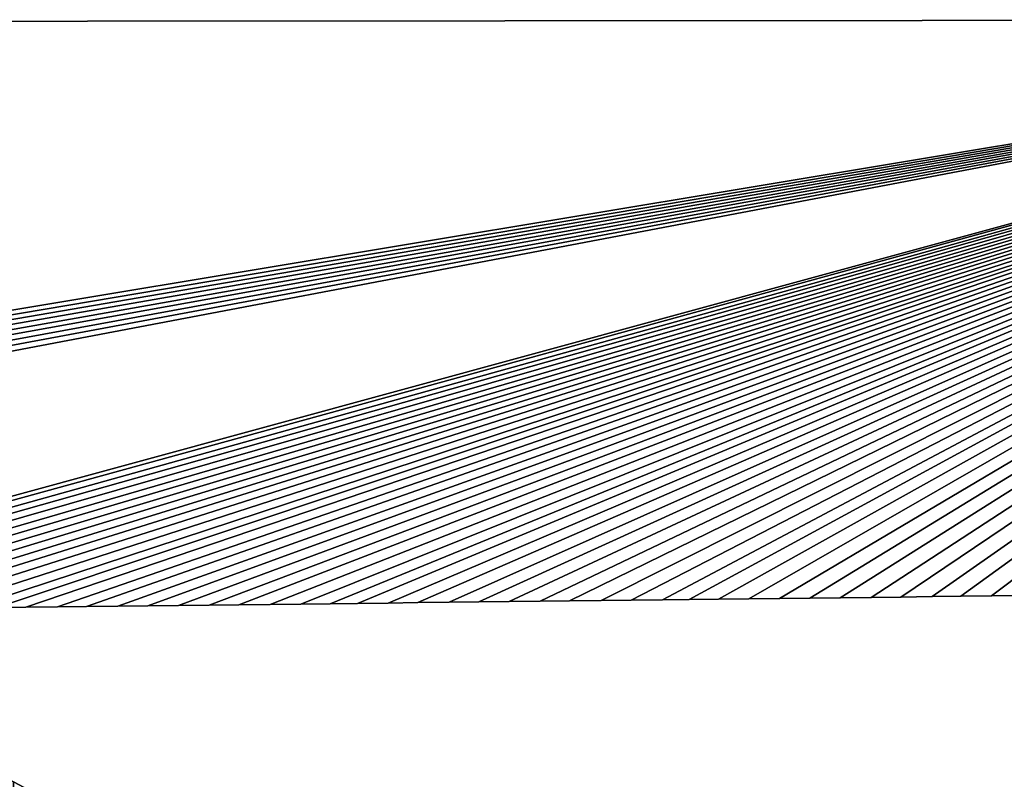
# Model space of a CAD drawing. Extents: x 9 to 1212, y 18 to 833.
# Tile 151 of 172: x 318 to 344, y 745 to 765. Entities that reach past the tile are written whole.
import ezdxf

# ---------------------------------------------------------------- set-up
doc = ezdxf.new("R2010")
doc.units = 0
doc.header["$MEASUREMENT"] = 0
doc.layers.get('0').update_dxf_attribs({"linetype": 'CONTINUOUS'})

# ---------------------------------------------------------------- blocks, each defined once
blk = doc.blocks.new('GRUPO_1')
for p, q in [((255.80686, 324.78407), (355.2355, 324.86785)), ((255.80686, 324.78407, 15), (355.2355, 324.86785, 15)), ((328.55209, 309.55058), (327.74503, 309.54116)), ((328.55209, 309.55058, 15), (327.74503, 309.54116, 15)), ((329.36654, 309.56008), (328.55209, 309.55058)), ((329.36654, 309.56008, 15), (328.55209, 309.55058, 15)), ((328.55209, 309.55058), (328.55209, 309.55058, 15)), ((330.16894, 309.56945), (329.36654, 309.56008)), ((330.16894, 309.56945, 15), (329.36654, 309.56008, 15)), ((329.36654, 309.56008), (329.36654, 309.56008, 15)), ((330.9705, 309.5788), (330.16894, 309.56945)), ((330.9705, 309.5788, 15), (330.16894, 309.56945, 15)), ((330.16894, 309.56945), (330.16894, 309.56945, 15)), ((331.78556, 309.58832), (330.9705, 309.5788)), ((331.78556, 309.58832, 15), (330.9705, 309.5788, 15)), ((330.9705, 309.5788), (330.9705, 309.5788, 15)), ((332.5776, 309.59756), (331.78556, 309.58832)), ((332.5776, 309.59756, 15), (331.78556, 309.58832, 15)), ((331.78556, 309.58832), (331.78556, 309.58832, 15)), ((333.40565, 309.60723), (332.5776, 309.59756)), ((333.40565, 309.60723, 15), (332.5776, 309.59756, 15)), ((332.5776, 309.59756), (332.5776, 309.59756, 15)), ((334.15842, 309.61601), (333.40565, 309.60723)), ((334.15842, 309.61601, 15), (333.40565, 309.60723, 15)), ((333.40565, 309.60723), (333.40565, 309.60723, 15)), ((334.97128, 309.6255), (334.15842, 309.61601)), ((334.97128, 309.6255, 15), (334.15842, 309.61601, 15)), ((334.15842, 309.61601), (334.15842, 309.61601, 15)), ((335.65196, 309.63343), (334.97128, 309.6255)), ((335.65196, 309.63343, 15), (334.97128, 309.6255, 15)), ((334.97128, 309.6255), (334.97128, 309.6255, 15)), ((309.41442, 309.32687), (308.64676, 309.31789)), ((309.41442, 309.32687, 15), (308.64676, 309.31789, 15)), ((310.26017, 309.33677), (309.41442, 309.32687)), ((310.26017, 309.33677, 15), (309.41442, 309.32687, 15)), ((309.41442, 309.32687), (309.41442, 309.32687, 15)), ((311.02785, 309.34575), (310.26017, 309.33677)), ((311.02785, 309.34575, 15), (310.26017, 309.33677, 15)), ((310.26017, 309.33677), (310.26017, 309.33677, 15)), ((311.85355, 309.3554), (311.02785, 309.34575)), ((311.85355, 309.3554, 15), (311.02785, 309.34575, 15)), ((311.02785, 309.34575), (311.02785, 309.34575, 15)), ((312.6467, 309.36468), (311.85355, 309.3554)), ((312.6467, 309.36468, 15), (311.85355, 309.3554, 15)), ((311.85355, 309.3554), (311.85355, 309.3554, 15)), ((313.45428, 309.37413), (312.6467, 309.36468)), ((313.45428, 309.37413, 15), (312.6467, 309.36468, 15)), ((312.6467, 309.36468), (312.6467, 309.36468, 15)), ((314.26527, 309.38361), (313.45428, 309.37413)), ((314.26527, 309.38361, 15), (313.45428, 309.37413, 15)), ((313.45428, 309.37413), (313.45428, 309.37413, 15)), ((315.05344, 309.39283), (314.26527, 309.38361)), ((315.05344, 309.39283, 15), (314.26527, 309.38361, 15)), ((314.26527, 309.38361), (314.26527, 309.38361, 15)), ((315.88153, 309.40252), (315.05344, 309.39283)), ((315.88153, 309.40252, 15), (315.05344, 309.39283, 15)), ((315.05344, 309.39283), (315.05344, 309.39283, 15)), ((316.69962, 309.41209), (315.88153, 309.40252)), ((316.69962, 309.41209, 15), (315.88153, 309.40252, 15)), ((315.88153, 309.40252), (315.88153, 309.40252, 15)), ((317.47424, 309.42115), (316.69962, 309.41209)), ((317.47424, 309.42115, 15), (316.69962, 309.41209, 15)), ((316.69962, 309.41209), (316.69962, 309.41209, 15)), ((318.19074, 309.42952), (317.47424, 309.42115)), ((318.19074, 309.42952, 15), (317.47424, 309.42115, 15)), ((317.47424, 309.42115), (317.47424, 309.42115, 15)), ((319.00589, 309.43905), (318.19074, 309.42952)), ((319.00589, 309.43905, 15), (318.19074, 309.42952, 15)), ((318.19074, 309.42952), (318.19074, 309.42952, 15)), ((319.78826, 309.44819), (319.00589, 309.43905)), ((319.78826, 309.44819, 15), (319.00589, 309.43905, 15)), ((319.00589, 309.43905), (319.00589, 309.43905, 15)), ((320.6181, 309.45789), (319.78826, 309.44819)), ((320.6181, 309.45789, 15), (319.78826, 309.44819, 15)), ((319.78826, 309.44819), (319.78826, 309.44819, 15)), ((321.4075, 309.46711), (320.6181, 309.45789)), ((321.4075, 309.46711, 15), (320.6181, 309.45789, 15)), ((320.6181, 309.45789), (320.6181, 309.45789, 15)), ((322.21087, 309.4765), (321.4075, 309.46711)), ((322.21087, 309.4765, 15), (321.4075, 309.46711, 15)), ((321.4075, 309.46711), (321.4075, 309.46711, 15)), ((323.02639, 309.48603), (322.21087, 309.4765)), ((323.02639, 309.48603, 15), (322.21087, 309.4765, 15)), ((322.21087, 309.4765), (322.21087, 309.4765, 15)), ((323.80862, 309.49517), (323.02639, 309.48603)), ((323.80862, 309.49517, 15), (323.02639, 309.48603, 15)), ((323.02639, 309.48603), (323.02639, 309.48603, 15)), ((324.64633, 309.50496), (323.80862, 309.49517)), ((324.64633, 309.50496, 15), (323.80862, 309.49517, 15)), ((323.80862, 309.49517), (323.80862, 309.49517, 15)), ((325.43933, 309.51423), (324.64633, 309.50496)), ((325.43933, 309.51423, 15), (324.64633, 309.50496, 15)), ((324.64633, 309.50496), (324.64633, 309.50496, 15)), ((326.26276, 309.52385), (325.43933, 309.51423)), ((326.26276, 309.52385, 15), (325.43933, 309.51423, 15)), ((325.43933, 309.51423), (325.43933, 309.51423, 15)), ((326.97536, 309.53217), (326.26276, 309.52385)), ((326.97536, 309.53217, 15), (326.26276, 309.52385, 15)), ((326.26276, 309.52385), (326.26276, 309.52385, 15)), ((327.74503, 309.54116), (326.97536, 309.53217)), ((327.74503, 309.54116, 15), (326.97536, 309.53217, 15)), ((326.97536, 309.53217), (326.97536, 309.53217, 15)), ((327.74503, 309.54116), (327.74503, 309.54116, 15))]:
    blk.add_line(p, q)
mesh = blk.add_polyface()
corners = [(297.76337, 309.19065), (298.40314, 285.18428), (297.19939, 286.29373), (298.5333, 308.9643), (299.31836, 283.95925), (299.34111, 308.71611), (300.03646, 282.39767), (300.14279, 308.45866), (300.41265, 280.70197), (300.93806, 308.19202), (300.48826, 278.87563), (300.73291, 240.03117), (301.53518, 241.56968), (301.72661, 307.91622), (302.4021, 243.07344), (302.50816, 307.63132), (303.33557, 244.55115), (303.27985, 307.33836), (304.03203, 307.04128), (304.30827, 245.9748), (304.77661, 306.73558), (305.34091, 247.39202), (305.51334, 306.4213), (306.38718, 248.75732), (306.24193, 306.0985), (257.22723, 308.56869), (255.80686, 324.78407), (355.2355, 324.86785), (258.87274, 308.58805), (260.49905, 308.60718), (262.09467, 308.62594), (263.77162, 308.64567), (265.34398, 308.66416), (266.99547, 308.68358), (268.52457, 308.70152), (270.13736, 308.72015), (271.35745, 289.90374), (272.93453, 290.29904), (274.49879, 290.57794), (276.15582, 290.7667), (277.90909, 290.86217), (279.76208, 290.8612), (281.71825, 290.76064), (283.70719, 290.56621), (285.72801, 290.28524), (287.64274, 289.95152), (289.39929, 289.57709), (291.00314, 289.16239), (292.45977, 288.7079), (293.79883, 288.20409), (295.67289, 287.30103), (269.59908, 289.30489)]
mesh.append_faces([[corners[k] for k in face] for face in [(1, 3, 4), (4, 5, 6), (6, 7, 8), (8, 9, 10), (25, 27, 28), (28, 27, 29), (29, 27, 30), (30, 27, 31), (31, 27, 32), (32, 27, 33), (33, 27, 34), (34, 27, 35), (36, 0, 37), (37, 0, 38), (38, 0, 39), (39, 0, 40), (40, 0, 41), (41, 0, 42), (42, 0, 43), (43, 0, 44), (44, 0, 45), (45, 0, 46), (46, 0, 47), (47, 0, 48), (48, 0, 49), (49, 0, 50), (50, 0, 2), (51, 35, 36)]], dxfattribs={"vtx0": -1, "vtx1": -1})
mesh.append_faces([[corners[k] for k in face] for face in [(10, 9, 11), (35, 0, 36)]], dxfattribs={"vtx0": -1, "vtx1": -1, "vtx2": -1})
mesh.append_faces([[corners[k] for k in face] for face in [(0, 1, 2), (1, 0, 3), (4, 3, 5), (6, 5, 7), (8, 7, 9), (12, 9, 13), (14, 13, 15), (16, 15, 17), (16, 17, 18), (19, 18, 20), (21, 20, 22), (23, 22, 24), (25, 26, 27)]], dxfattribs={"vtx0": -1, "vtx2": -1})
mesh = blk.add_polyface()
corners = [(270.13736, 308.72015, 15), (269.59908, 289.30489, 15), (271.35745, 289.90374, 15), (255.80686, 324.78407, 15), (257.22723, 308.56869, 15), (355.2355, 324.86785, 15), (258.87274, 308.58805, 15), (260.49905, 308.60718, 15), (262.09467, 308.62594, 15), (263.77162, 308.64567, 15), (265.34398, 308.66416, 15), (266.99547, 308.68358, 15), (268.52457, 308.70152, 15), (297.76337, 309.19065, 15), (272.93453, 290.29904, 15), (274.49879, 290.57794, 15), (276.15582, 290.7667, 15), (277.90909, 290.86217, 15), (279.76208, 290.8612, 15), (281.71825, 290.76064, 15), (283.70719, 290.56621, 15), (285.72801, 290.28524, 15), (287.64274, 289.95152, 15), (289.39929, 289.57709, 15), (291.00314, 289.16239, 15), (292.45977, 288.7079, 15), (293.79883, 288.20409, 15), (295.67289, 287.30103, 15), (297.19939, 286.29373, 15), (298.40314, 285.18428, 15), (298.5333, 308.9643, 15), (299.31836, 283.95925, 15), (299.34111, 308.71611, 15), (300.03646, 282.39767, 15), (300.14279, 308.45866, 15), (300.41265, 280.70197, 15), (300.93806, 308.19202, 15), (300.48826, 278.87563, 15), (300.73291, 240.03117, 15), (301.53518, 241.56968, 15), (301.72661, 307.91622, 15), (302.4021, 243.07344, 15), (302.50816, 307.63132, 15), (303.33557, 244.55115, 15), (303.27985, 307.33836, 15), (304.03203, 307.04128, 15), (304.30827, 245.9748, 15), (304.77661, 306.73558, 15), (305.34091, 247.39202, 15), (305.51334, 306.4213, 15), (306.38718, 248.75732, 15), (306.24193, 306.0985, 15)]
mesh.append_faces([[corners[k] for k in face] for face in [(3, 4, 5), (29, 13, 28), (13, 29, 30), (30, 31, 32), (32, 33, 34), (34, 35, 36), (36, 39, 40), (40, 41, 42), (42, 43, 44), (44, 43, 45), (45, 46, 47), (47, 48, 49), (49, 50, 51)]], dxfattribs={"vtx0": -1, "vtx1": -1})
mesh.append_faces([[corners[k] for k in face] for face in [(13, 0, 2), (36, 37, 38)]], dxfattribs={"vtx0": -1, "vtx1": -1, "vtx2": -1})
mesh.append_faces([[corners[k] for k in face] for face in [(0, 1, 2), (5, 4, 6), (5, 6, 7), (5, 7, 8), (5, 8, 9), (5, 9, 10), (5, 10, 11), (5, 11, 12), (5, 12, 0), (13, 2, 14), (13, 14, 15), (13, 15, 16), (13, 16, 17), (13, 17, 18), (13, 18, 19), (13, 19, 20), (13, 20, 21), (13, 21, 22), (13, 22, 23), (13, 23, 24), (13, 24, 25), (13, 25, 26), (13, 26, 27), (13, 27, 28), (30, 29, 31), (32, 31, 33), (34, 33, 35), (36, 35, 37)]], dxfattribs={"vtx0": -1, "vtx2": -1})
mesh = blk.add_polyface()
corners = [(255.80686, 324.78407, 15), (355.2355, 324.86785), (255.80686, 324.78407), (355.2355, 324.86785, 15)]
mesh.append_faces([[corners[k] for k in face] for face in [(0, 1, 2), (1, 0, 3)]], dxfattribs={"vtx0": -1})
mesh = blk.add_polyface()
corners = [(306.38718, 248.75732), (306.24193, 306.0985), (306.9621, 305.76721), (307.4893, 250.14153), (307.67357, 305.42749), (308.56716, 251.45812), (308.37608, 305.07938), (309.09599, 304.70895), (309.72281, 252.84221), (309.8083, 304.32811), (311.03176, 254.19412), (310.50993, 303.9383), (311.20057, 303.53957), (312.20698, 255.32059), (311.87989, 303.13198), (312.54759, 302.71557), (313.44035, 256.55176), (313.20335, 302.29041), (313.87643, 301.83619), (314.6449, 257.80939), (314.53765, 301.3711), (315.18466, 300.89654), (315.82202, 259.09933), (315.81708, 300.41258), (316.43454, 299.91926), (316.96631, 260.42085), (317.03669, 299.41665), (318.07217, 261.77304), (317.63195, 298.89697), (318.23086, 298.34892), (319.13592, 263.15755), (318.81162, 297.79081), (319.3738, 297.22271), (320.15318, 264.57584), (319.91699, 296.64469), (320.44076, 296.05682), (320.29623, 263.99363), (270.13736, 308.72015), (355.2355, 324.86785), (297.76337, 309.19065), (298.31149, 309.19702), (299.11741, 309.20639), (299.83988, 309.2148), (300.64585, 309.22423), (301.48615, 309.23407), (302.27063, 309.24325), (303.08929, 309.25284), (303.88656, 309.26217), (304.69785, 309.27167), (305.50258, 309.28109), (306.30685, 309.2905), (307.11246, 309.29993), (307.94508, 309.30968), (308.64676, 309.31789), (309.41442, 309.32687)]
mesh.append_faces([[corners[k] for k in face] for face in [(22, 24, 25), (25, 26, 27), (27, 29, 30), (30, 32, 33), (33, 35, 36), (39, 38, 40), (40, 38, 41), (41, 38, 42), (42, 38, 43), (43, 38, 44), (44, 38, 45), (45, 38, 46), (46, 38, 47), (47, 38, 48), (48, 38, 49), (49, 38, 50), (50, 38, 51), (51, 38, 52), (52, 38, 53), (53, 38, 54)]], dxfattribs={"vtx0": -1, "vtx1": -1})
mesh.append_faces([[corners[k] for k in face] for face in [(37, 38, 39)]], dxfattribs={"vtx0": -1, "vtx1": -1, "vtx2": -1})
mesh.append_faces([[corners[k] for k in face] for face in [(0, 1, 2), (3, 2, 4), (5, 4, 6), (5, 6, 7), (8, 7, 9), (10, 9, 11), (10, 11, 12), (13, 12, 14), (13, 14, 15), (16, 15, 17), (16, 17, 18), (19, 18, 20), (19, 20, 21), (22, 21, 23), (22, 23, 24), (25, 24, 26), (27, 26, 28), (27, 28, 29), (30, 29, 31), (30, 31, 32), (33, 32, 34), (33, 34, 35)]], dxfattribs={"vtx0": -1, "vtx2": -1})
mesh = blk.add_polyface()
corners = [(355.2355, 324.86785, 15), (270.13736, 308.72015, 15), (297.76337, 309.19065, 15), (298.31149, 309.19702, 15), (299.11741, 309.20639, 15), (299.83988, 309.2148, 15), (300.64585, 309.22423, 15), (301.48615, 309.23407, 15), (302.27063, 309.24325, 15), (303.08929, 309.25284, 15), (303.88656, 309.26217, 15), (304.69785, 309.27167, 15), (305.50258, 309.28109, 15), (306.30685, 309.2905, 15), (307.11246, 309.29993, 15), (307.94508, 309.30968, 15), (308.64676, 309.31789, 15), (309.41442, 309.32687, 15), (306.24193, 306.0985, 15), (306.38718, 248.75732, 15), (306.9621, 305.76721, 15), (307.4893, 250.14153, 15), (307.67357, 305.42749, 15), (308.56716, 251.45812, 15), (308.37608, 305.07938, 15), (309.09599, 304.70895, 15), (309.72281, 252.84221, 15), (309.8083, 304.32811, 15), (311.03176, 254.19412, 15), (310.50993, 303.9383, 15), (311.20057, 303.53957, 15), (312.20698, 255.32059, 15), (311.87989, 303.13198, 15), (312.54759, 302.71557, 15), (313.44035, 256.55176, 15), (313.20335, 302.29041, 15), (313.87643, 301.83619, 15), (314.6449, 257.80939, 15), (314.53765, 301.3711, 15), (315.18466, 300.89654, 15), (315.82202, 259.09933, 15), (315.81708, 300.41258, 15), (316.43454, 299.91926, 15), (316.96631, 260.42085, 15), (317.03669, 299.41665, 15), (318.07217, 261.77304, 15), (317.63195, 298.89697, 15), (318.23086, 298.34892, 15), (319.13592, 263.15755, 15), (318.81162, 297.79081, 15), (319.3738, 297.22271, 15), (320.15318, 264.57584, 15), (319.91699, 296.64469, 15), (320.44076, 296.05682, 15), (320.29623, 263.99363, 15)]
mesh.append_faces([[corners[k] for k in face] for face in [(18, 19, 20), (20, 21, 22), (22, 23, 24), (24, 23, 25), (25, 26, 27), (27, 28, 29), (29, 28, 30), (30, 31, 32), (32, 31, 33), (33, 34, 35), (35, 34, 36), (36, 37, 38), (38, 37, 39), (39, 40, 41), (41, 40, 42), (42, 43, 44), (44, 45, 46), (46, 45, 47), (47, 48, 49), (49, 48, 50), (50, 51, 52), (52, 51, 53)]], dxfattribs={"vtx0": -1, "vtx1": -1})
mesh.append_faces([[corners[k] for k in face] for face in [(0, 1, 2)]], dxfattribs={"vtx0": -1, "vtx1": -1, "vtx2": -1})
mesh.append_faces([[corners[k] for k in face] for face in [(0, 2, 3), (0, 3, 4), (0, 4, 5), (0, 5, 6), (0, 6, 7), (0, 7, 8), (0, 8, 9), (0, 9, 10), (0, 10, 11), (0, 11, 12), (0, 12, 13), (0, 13, 14), (0, 14, 15), (0, 15, 16), (0, 16, 17), (42, 40, 43), (44, 43, 45), (47, 45, 48), (50, 48, 51), (53, 51, 54)]], dxfattribs={"vtx0": -1, "vtx2": -1})
mesh = blk.add_polyface()
corners = [(309.41442, 309.32687), (355.2355, 324.86785), (310.26017, 309.33677), (311.02785, 309.34575), (311.85355, 309.3554), (312.6467, 309.36468), (346.76499, 309.62519), (346.77141, 308.83102), (346.77736, 308.02765), (346.78332, 307.22682), (346.78852, 306.43298), (346.79382, 305.63913), (346.79894, 304.84346), (347.85789, 286.61379), (354.71308, 291.66072), (361.83505, 295.91354), (361.72467, 315.49057), (361.77445, 308.35281), (361.81909, 301.21093), (333.24379, 240.38118), (333.2166, 292.9306), (333.75016, 293.53345), (334.12774, 254.74859), (334.2875, 294.14059), (335.14197, 261.8037), (334.81693, 294.73879), (335.34377, 295.33406), (336.85063, 268.75086), (335.84055, 295.88673), (336.44003, 296.43027), (337.03731, 296.97182), (339.48152, 275.38854), (337.63872, 297.51711), (338.23575, 298.05843), (338.82756, 298.59502), (339.43038, 299.14159), (340.00435, 299.662), (343.11088, 281.35565), (340.6081, 300.12049), (341.26662, 300.59872), (341.92494, 301.07679), (342.56872, 301.54432), (343.22582, 302.02152), (343.87769, 302.49492), (344.52962, 302.96835), (345.15166, 303.39411), (345.84904, 303.79687), (346.54674, 304.19981)]
mesh.append_faces([[corners[k] for k in face] for face in [(15, 17, 18)]], dxfattribs={"vtx0": -1})
mesh.append_faces([[corners[k] for k in face] for face in [(0, 1, 2), (2, 1, 3), (3, 1, 4), (4, 1, 5), (6, 1, 7), (7, 1, 8), (8, 1, 9), (9, 1, 10), (10, 1, 11), (11, 1, 12), (13, 1, 14), (14, 1, 15), (24, 26, 27), (27, 30, 31), (31, 36, 37), (37, 42, 13)]], dxfattribs={"vtx0": -1, "vtx1": -1})
mesh.append_faces([[corners[k] for k in face] for face in [(12, 1, 13), (15, 1, 16)]], dxfattribs={"vtx0": -1, "vtx1": -1, "vtx2": -1})
mesh.append_faces([[corners[k] for k in face] for face in [(15, 16, 17), (19, 20, 21), (22, 21, 23), (24, 23, 25), (24, 25, 26), (27, 26, 28), (27, 28, 29), (27, 29, 30), (31, 30, 32), (31, 32, 33), (31, 33, 34), (31, 34, 35), (31, 35, 36), (37, 36, 38), (37, 38, 39), (37, 39, 40), (37, 40, 41), (37, 41, 42), (13, 42, 43), (13, 43, 44), (13, 44, 45), (13, 45, 46), (13, 46, 47), (13, 47, 12)]], dxfattribs={"vtx0": -1, "vtx2": -1})
mesh = blk.add_polyface()
corners = [(333.2166, 292.9306, 15), (333.24379, 240.38118, 15), (333.75016, 293.53345, 15), (334.12774, 254.74859, 15), (334.2875, 294.14059, 15), (335.14197, 261.8037, 15), (334.81693, 294.73879, 15), (335.34377, 295.33406, 15), (336.85063, 268.75086, 15), (335.84055, 295.88673, 15), (336.44003, 296.43027, 15), (337.03731, 296.97182, 15), (339.48152, 275.38854, 15), (337.63872, 297.51711, 15), (338.23575, 298.05843, 15), (338.82756, 298.59502, 15), (339.43038, 299.14159, 15), (340.00435, 299.662, 15), (343.11088, 281.35565, 15), (340.6081, 300.12049, 15), (341.26662, 300.59872, 15), (341.92494, 301.07679, 15), (342.56872, 301.54432, 15), (343.22582, 302.02152, 15), (347.85789, 286.61379, 15), (343.87769, 302.49492, 15), (344.52962, 302.96835, 15), (345.15166, 303.39411, 15), (345.84904, 303.79687, 15), (346.54674, 304.19981, 15), (346.79894, 304.84346, 15), (355.2355, 324.86785, 15), (309.41442, 309.32687, 15), (310.26017, 309.33677, 15), (311.02785, 309.34575, 15), (311.85355, 309.3554, 15), (312.6467, 309.36468, 15), (346.76499, 309.62519, 15), (346.77141, 308.83102, 15), (346.77736, 308.02765, 15), (346.78332, 307.22682, 15), (346.78852, 306.43298, 15), (346.79382, 305.63913, 15), (354.71308, 291.66072, 15), (361.83505, 295.91354, 15), (361.72467, 315.49057, 15), (361.77445, 308.35281, 15), (361.81909, 301.21093, 15)]
mesh.append_faces([[corners[k] for k in face] for face in [(46, 44, 47)]], dxfattribs={"vtx0": -1})
mesh.append_faces([[corners[k] for k in face] for face in [(0, 1, 2), (2, 3, 4), (4, 5, 6), (6, 5, 7), (7, 8, 9), (9, 8, 10), (10, 8, 11), (11, 12, 13), (13, 12, 14), (14, 12, 15), (15, 12, 16), (16, 12, 17), (17, 18, 19), (19, 18, 20), (20, 18, 21), (21, 18, 22), (22, 18, 23), (23, 24, 25), (25, 24, 26), (26, 24, 27), (27, 24, 28), (28, 24, 29), (29, 24, 30), (45, 44, 46)]], dxfattribs={"vtx0": -1, "vtx1": -1})
mesh.append_faces([[corners[k] for k in face] for face in [(31, 30, 24), (31, 44, 45)]], dxfattribs={"vtx0": -1, "vtx1": -1, "vtx2": -1})
mesh.append_faces([[corners[k] for k in face] for face in [(7, 5, 8), (11, 8, 12), (17, 12, 18), (23, 18, 24), (31, 32, 33), (31, 33, 34), (31, 34, 35), (31, 35, 36), (31, 37, 38), (31, 38, 39), (31, 39, 40), (31, 40, 41), (31, 41, 42), (31, 42, 30), (31, 24, 43), (31, 43, 44)]], dxfattribs={"vtx0": -1, "vtx2": -1})
mesh = blk.add_polyface()
corners = [(312.6467, 309.36468), (355.2355, 324.86785), (313.45428, 309.37413), (314.26527, 309.38361), (315.05344, 309.39283), (315.88153, 309.40252), (316.69962, 309.41209), (317.47424, 309.42115), (318.19074, 309.42952), (319.00589, 309.43905), (319.78826, 309.44819), (320.6181, 309.45789), (321.4075, 309.46711), (322.21087, 309.4765), (323.02639, 309.48603), (323.80862, 309.49517), (324.64633, 309.50496), (325.43933, 309.51423), (326.26276, 309.52385), (326.97536, 309.53217), (327.74503, 309.54116), (328.55209, 309.55058), (329.36654, 309.56008), (330.16894, 309.56945), (330.9705, 309.5788), (331.78556, 309.58832), (332.5776, 309.59756), (333.40565, 309.60723), (334.15842, 309.61601), (334.97128, 309.6255), (335.65196, 309.63343), (336.47752, 309.64303), (337.31105, 309.65272), (338.10365, 309.66194), (338.90432, 309.67125), (339.72886, 309.68084), (340.52261, 309.69007), (341.32421, 309.69939), (342.13846, 309.70886), (342.94683, 309.71826), (343.71794, 309.72723), (344.57238, 309.73716), (345.33157, 309.74599), (346.19948, 309.75609), (346.76499, 309.62519), (361.72467, 315.49057), (361.692, 322.63179)]
mesh.append_faces([[corners[k] for k in face] for face in [(45, 1, 46)]], dxfattribs={"vtx0": -1})
mesh.append_faces([[corners[k] for k in face] for face in [(0, 1, 2), (2, 1, 3), (3, 1, 4), (4, 1, 5), (5, 1, 6), (6, 1, 7), (7, 1, 8), (8, 1, 9), (9, 1, 10), (10, 1, 11), (11, 1, 12), (12, 1, 13), (13, 1, 14), (14, 1, 15), (15, 1, 16), (16, 1, 17), (17, 1, 18), (18, 1, 19), (19, 1, 20), (20, 1, 21), (21, 1, 22), (22, 1, 23), (23, 1, 24), (24, 1, 25), (25, 1, 26), (26, 1, 27), (27, 1, 28), (28, 1, 29), (29, 1, 30), (30, 1, 31), (31, 1, 32), (32, 1, 33), (33, 1, 34), (34, 1, 35), (35, 1, 36), (36, 1, 37), (37, 1, 38), (38, 1, 39), (39, 1, 40), (40, 1, 41), (41, 1, 42), (42, 1, 43), (43, 1, 44)]], dxfattribs={"vtx0": -1, "vtx1": -1})
mesh = blk.add_polyface()
corners = [(355.2355, 324.86785, 15), (312.6467, 309.36468, 15), (313.45428, 309.37413, 15), (314.26527, 309.38361, 15), (315.05344, 309.39283, 15), (315.88153, 309.40252, 15), (316.69962, 309.41209, 15), (317.47424, 309.42115, 15), (318.19074, 309.42952, 15), (319.00589, 309.43905, 15), (319.78826, 309.44819, 15), (320.6181, 309.45789, 15), (321.4075, 309.46711, 15), (322.21087, 309.4765, 15), (323.02639, 309.48603, 15), (323.80862, 309.49517, 15), (324.64633, 309.50496, 15), (325.43933, 309.51423, 15), (326.26276, 309.52385, 15), (326.97536, 309.53217, 15), (327.74503, 309.54116, 15), (328.55209, 309.55058, 15), (329.36654, 309.56008, 15), (330.16894, 309.56945, 15), (330.9705, 309.5788, 15), (331.78556, 309.58832, 15), (332.5776, 309.59756, 15), (333.40565, 309.60723, 15), (334.15842, 309.61601, 15), (334.97128, 309.6255, 15), (335.65196, 309.63343, 15), (336.47752, 309.64303, 15), (337.31105, 309.65272, 15), (338.10365, 309.66194, 15), (338.90432, 309.67125, 15), (339.72886, 309.68084, 15), (340.52261, 309.69007, 15), (341.32421, 309.69939, 15), (342.13846, 309.70886, 15), (342.94683, 309.71826, 15), (343.71794, 309.72723, 15), (344.57238, 309.73716, 15), (345.33157, 309.74599, 15), (346.19948, 309.75609, 15), (346.76499, 309.62519, 15), (361.72467, 315.49057, 15), (361.692, 322.63179, 15)]
mesh.append_faces([[corners[k] for k in face] for face in [(0, 45, 46)]], dxfattribs={"vtx0": -1})
mesh.append_faces([[corners[k] for k in face] for face in [(0, 1, 2), (0, 2, 3), (0, 3, 4), (0, 4, 5), (0, 5, 6), (0, 6, 7), (0, 7, 8), (0, 8, 9), (0, 9, 10), (0, 10, 11), (0, 11, 12), (0, 12, 13), (0, 13, 14), (0, 14, 15), (0, 15, 16), (0, 16, 17), (0, 17, 18), (0, 18, 19), (0, 19, 20), (0, 20, 21), (0, 21, 22), (0, 22, 23), (0, 23, 24), (0, 24, 25), (0, 25, 26), (0, 26, 27), (0, 27, 28), (0, 28, 29), (0, 29, 30), (0, 30, 31), (0, 31, 32), (0, 32, 33), (0, 33, 34), (0, 34, 35), (0, 35, 36), (0, 36, 37), (0, 37, 38), (0, 38, 39), (0, 39, 40), (0, 40, 41), (0, 41, 42), (0, 42, 43), (0, 43, 44)]], dxfattribs={"vtx0": -1, "vtx2": -1})
mesh = blk.add_polyface()
corners = [(328.55209, 309.55058, 15), (327.74503, 309.54116), (328.55209, 309.55058), (327.74503, 309.54116, 15)]
mesh.append_faces([[corners[k] for k in face] for face in [(0, 1, 2), (1, 0, 3)]], dxfattribs={"vtx0": -1})
mesh = blk.add_polyface()
corners = [(329.36654, 309.56008, 15), (328.55209, 309.55058), (329.36654, 309.56008), (328.55209, 309.55058, 15)]
mesh.append_faces([[corners[k] for k in face] for face in [(0, 1, 2), (1, 0, 3)]], dxfattribs={"vtx0": -1})
mesh = blk.add_polyface()
corners = [(330.16894, 309.56945, 15), (329.36654, 309.56008), (330.16894, 309.56945), (329.36654, 309.56008, 15)]
mesh.append_faces([[corners[k] for k in face] for face in [(0, 1, 2), (1, 0, 3)]], dxfattribs={"vtx0": -1})
mesh = blk.add_polyface()
corners = [(330.9705, 309.5788, 15), (330.16894, 309.56945), (330.9705, 309.5788), (330.16894, 309.56945, 15)]
mesh.append_faces([[corners[k] for k in face] for face in [(0, 1, 2), (1, 0, 3)]], dxfattribs={"vtx0": -1})
mesh = blk.add_polyface()
corners = [(331.78556, 309.58832, 15), (330.9705, 309.5788), (331.78556, 309.58832), (330.9705, 309.5788, 15)]
mesh.append_faces([[corners[k] for k in face] for face in [(0, 1, 2), (1, 0, 3)]], dxfattribs={"vtx0": -1})
mesh = blk.add_polyface()
corners = [(332.5776, 309.59756, 15), (331.78556, 309.58832), (332.5776, 309.59756), (331.78556, 309.58832, 15)]
mesh.append_faces([[corners[k] for k in face] for face in [(0, 1, 2), (1, 0, 3)]], dxfattribs={"vtx0": -1})
mesh = blk.add_polyface()
corners = [(333.40565, 309.60723, 15), (332.5776, 309.59756), (333.40565, 309.60723), (332.5776, 309.59756, 15)]
mesh.append_faces([[corners[k] for k in face] for face in [(0, 1, 2), (1, 0, 3)]], dxfattribs={"vtx0": -1})
mesh = blk.add_polyface()
corners = [(334.15842, 309.61601, 15), (333.40565, 309.60723), (334.15842, 309.61601), (333.40565, 309.60723, 15)]
mesh.append_faces([[corners[k] for k in face] for face in [(0, 1, 2), (1, 0, 3)]], dxfattribs={"vtx0": -1})
mesh = blk.add_polyface()
corners = [(334.97128, 309.6255, 15), (334.15842, 309.61601), (334.97128, 309.6255), (334.15842, 309.61601, 15)]
mesh.append_faces([[corners[k] for k in face] for face in [(0, 1, 2), (1, 0, 3)]], dxfattribs={"vtx0": -1})
mesh = blk.add_polyface()
corners = [(335.65196, 309.63343, 15), (334.97128, 309.6255), (335.65196, 309.63343), (334.97128, 309.6255, 15)]
mesh.append_faces([[corners[k] for k in face] for face in [(0, 1, 2), (1, 0, 3)]], dxfattribs={"vtx0": -1})
mesh = blk.add_polyface()
corners = [(309.41442, 309.32687, 15), (308.64676, 309.31789), (309.41442, 309.32687), (308.64676, 309.31789, 15)]
mesh.append_faces([[corners[k] for k in face] for face in [(0, 1, 2), (1, 0, 3)]], dxfattribs={"vtx0": -1})
mesh = blk.add_polyface()
corners = [(310.26017, 309.33677, 15), (309.41442, 309.32687), (310.26017, 309.33677), (309.41442, 309.32687, 15)]
mesh.append_faces([[corners[k] for k in face] for face in [(0, 1, 2), (1, 0, 3)]], dxfattribs={"vtx0": -1})
mesh = blk.add_polyface()
corners = [(311.02785, 309.34575, 15), (310.26017, 309.33677), (311.02785, 309.34575), (310.26017, 309.33677, 15)]
mesh.append_faces([[corners[k] for k in face] for face in [(0, 1, 2), (1, 0, 3)]], dxfattribs={"vtx0": -1})
mesh = blk.add_polyface()
corners = [(311.85355, 309.3554, 15), (311.02785, 309.34575), (311.85355, 309.3554), (311.02785, 309.34575, 15)]
mesh.append_faces([[corners[k] for k in face] for face in [(0, 1, 2), (1, 0, 3)]], dxfattribs={"vtx0": -1})
mesh = blk.add_polyface()
corners = [(312.6467, 309.36468, 15), (311.85355, 309.3554), (312.6467, 309.36468), (311.85355, 309.3554, 15)]
mesh.append_faces([[corners[k] for k in face] for face in [(0, 1, 2), (1, 0, 3)]], dxfattribs={"vtx0": -1})
mesh = blk.add_polyface()
corners = [(313.45428, 309.37413, 15), (312.6467, 309.36468), (313.45428, 309.37413), (312.6467, 309.36468, 15)]
mesh.append_faces([[corners[k] for k in face] for face in [(0, 1, 2), (1, 0, 3)]], dxfattribs={"vtx0": -1})
mesh = blk.add_polyface()
corners = [(314.26527, 309.38361, 15), (313.45428, 309.37413), (314.26527, 309.38361), (313.45428, 309.37413, 15)]
mesh.append_faces([[corners[k] for k in face] for face in [(0, 1, 2), (1, 0, 3)]], dxfattribs={"vtx0": -1})
mesh = blk.add_polyface()
corners = [(315.05344, 309.39283, 15), (314.26527, 309.38361), (315.05344, 309.39283), (314.26527, 309.38361, 15)]
mesh.append_faces([[corners[k] for k in face] for face in [(0, 1, 2), (1, 0, 3)]], dxfattribs={"vtx0": -1})
mesh = blk.add_polyface()
corners = [(315.88153, 309.40252, 15), (315.05344, 309.39283), (315.88153, 309.40252), (315.05344, 309.39283, 15)]
mesh.append_faces([[corners[k] for k in face] for face in [(0, 1, 2), (1, 0, 3)]], dxfattribs={"vtx0": -1})
mesh = blk.add_polyface()
corners = [(316.69962, 309.41209, 15), (315.88153, 309.40252), (316.69962, 309.41209), (315.88153, 309.40252, 15)]
mesh.append_faces([[corners[k] for k in face] for face in [(0, 1, 2), (1, 0, 3)]], dxfattribs={"vtx0": -1})
mesh = blk.add_polyface()
corners = [(317.47424, 309.42115, 15), (316.69962, 309.41209), (317.47424, 309.42115), (316.69962, 309.41209, 15)]
mesh.append_faces([[corners[k] for k in face] for face in [(0, 1, 2), (1, 0, 3)]], dxfattribs={"vtx0": -1})
mesh = blk.add_polyface()
corners = [(318.19074, 309.42952, 15), (317.47424, 309.42115), (318.19074, 309.42952), (317.47424, 309.42115, 15)]
mesh.append_faces([[corners[k] for k in face] for face in [(0, 1, 2), (1, 0, 3)]], dxfattribs={"vtx0": -1})
mesh = blk.add_polyface()
corners = [(319.00589, 309.43905, 15), (318.19074, 309.42952), (319.00589, 309.43905), (318.19074, 309.42952, 15)]
mesh.append_faces([[corners[k] for k in face] for face in [(0, 1, 2), (1, 0, 3)]], dxfattribs={"vtx0": -1})
mesh = blk.add_polyface()
corners = [(319.78826, 309.44819, 15), (319.00589, 309.43905), (319.78826, 309.44819), (319.00589, 309.43905, 15)]
mesh.append_faces([[corners[k] for k in face] for face in [(0, 1, 2), (1, 0, 3)]], dxfattribs={"vtx0": -1})
mesh = blk.add_polyface()
corners = [(320.6181, 309.45789, 15), (319.78826, 309.44819), (320.6181, 309.45789), (319.78826, 309.44819, 15)]
mesh.append_faces([[corners[k] for k in face] for face in [(0, 1, 2), (1, 0, 3)]], dxfattribs={"vtx0": -1})
mesh = blk.add_polyface()
corners = [(321.4075, 309.46711, 15), (320.6181, 309.45789), (321.4075, 309.46711), (320.6181, 309.45789, 15)]
mesh.append_faces([[corners[k] for k in face] for face in [(0, 1, 2), (1, 0, 3)]], dxfattribs={"vtx0": -1})
mesh = blk.add_polyface()
corners = [(322.21087, 309.4765, 15), (321.4075, 309.46711), (322.21087, 309.4765), (321.4075, 309.46711, 15)]
mesh.append_faces([[corners[k] for k in face] for face in [(0, 1, 2), (1, 0, 3)]], dxfattribs={"vtx0": -1})
mesh = blk.add_polyface()
corners = [(323.02639, 309.48603, 15), (322.21087, 309.4765), (323.02639, 309.48603), (322.21087, 309.4765, 15)]
mesh.append_faces([[corners[k] for k in face] for face in [(0, 1, 2), (1, 0, 3)]], dxfattribs={"vtx0": -1})
mesh = blk.add_polyface()
corners = [(323.80862, 309.49517, 15), (323.02639, 309.48603), (323.80862, 309.49517), (323.02639, 309.48603, 15)]
mesh.append_faces([[corners[k] for k in face] for face in [(0, 1, 2), (1, 0, 3)]], dxfattribs={"vtx0": -1})
mesh = blk.add_polyface()
corners = [(324.64633, 309.50496, 15), (323.80862, 309.49517), (324.64633, 309.50496), (323.80862, 309.49517, 15)]
mesh.append_faces([[corners[k] for k in face] for face in [(0, 1, 2), (1, 0, 3)]], dxfattribs={"vtx0": -1})
mesh = blk.add_polyface()
corners = [(325.43933, 309.51423, 15), (324.64633, 309.50496), (325.43933, 309.51423), (324.64633, 309.50496, 15)]
mesh.append_faces([[corners[k] for k in face] for face in [(0, 1, 2), (1, 0, 3)]], dxfattribs={"vtx0": -1})
mesh = blk.add_polyface()
corners = [(326.26276, 309.52385, 15), (325.43933, 309.51423), (326.26276, 309.52385), (325.43933, 309.51423, 15)]
mesh.append_faces([[corners[k] for k in face] for face in [(0, 1, 2), (1, 0, 3)]], dxfattribs={"vtx0": -1})
mesh = blk.add_polyface()
corners = [(326.97536, 309.53217, 15), (326.26276, 309.52385), (326.97536, 309.53217), (326.26276, 309.52385, 15)]
mesh.append_faces([[corners[k] for k in face] for face in [(0, 1, 2), (1, 0, 3)]], dxfattribs={"vtx0": -1})
mesh = blk.add_polyface()
corners = [(327.74503, 309.54116, 15), (326.97536, 309.53217), (327.74503, 309.54116), (326.97536, 309.53217, 15)]
mesh.append_faces([[corners[k] for k in face] for face in [(0, 1, 2), (1, 0, 3)]], dxfattribs={"vtx0": -1})
mesh = blk.add_polyface()
corners = [(277.61732, 235.86156), (277.20317, 252.85527), (278.52088, 254.00423), (279.30224, 238.92349), (280.54837, 255.68803), (280.64574, 242.14137), (282.38593, 256.57812), (281.18385, 243.79348), (281.63674, 245.48817), (282.00145, 247.22357), (282.26561, 248.92438), (282.44182, 250.63976), (282.53043, 254.16411), (282.53094, 252.38687), (293.12476, 241.4593), (293.01517, 248.47332), (293.17614, 250.19815), (293.34485, 239.80196), (293.40021, 251.8963), (293.64815, 238.12585), (293.6846, 253.58951), (294.03967, 236.43139), (294.04073, 255.35155), (294.5244, 234.71899), (294.44499, 257.08079), (294.88883, 258.7765), (295.10733, 232.98908), (295.36373, 260.43798), (295.79345, 231.24208), (295.86113, 262.0645), (297.44012, 231.5008), (296.40374, 263.75059), (296.97975, 265.47834), (297.55002, 267.15982), (298.11736, 233.59958), (298.10273, 268.79405), (298.62606, 270.38004), (298.6916, 235.23191), (299.15258, 272.06409), (299.31662, 236.8587), (299.65838, 273.85653), (299.99255, 238.45472), (300.06308, 275.57298), (300.73291, 240.03117), (300.34551, 277.21165), (300.48826, 278.87563), (300.93806, 308.19202), (301.53518, 241.56968), (301.72661, 307.91622), (302.4021, 243.07344), (302.50816, 307.63132), (303.33557, 244.55115), (304.03203, 307.04128), (304.30827, 245.9748), (304.77661, 306.73558), (305.34091, 247.39202), (305.51334, 306.4213), (306.38718, 248.75732), (306.9621, 305.76721), (307.4893, 250.14153), (307.67357, 305.42749), (308.56716, 251.45812), (309.09599, 304.70895), (309.72281, 252.84221), (309.8083, 304.32811), (311.03176, 254.19412), (311.20057, 303.53957), (312.20698, 255.32059)]
mesh.append_faces([[corners[k] for k in face] for face in [(11, 12, 13)]], dxfattribs={"vtx0": -1})
mesh.append_faces([[corners[k] for k in face] for face in [(5, 6, 7), (7, 6, 8), (8, 6, 9), (9, 6, 10), (10, 6, 11), (34, 36, 37), (37, 38, 39), (39, 40, 41), (41, 42, 43), (43, 46, 47), (47, 48, 49), (49, 50, 51), (51, 52, 53), (53, 54, 55), (55, 56, 57), (57, 58, 59), (59, 60, 61), (61, 62, 63), (63, 64, 65), (65, 66, 67)]], dxfattribs={"vtx0": -1, "vtx1": -1})
mesh.append_faces([[corners[k] for k in face] for face in [(0, 1, 2), (3, 2, 4), (5, 4, 6), (11, 6, 12), (14, 15, 16), (17, 16, 18), (19, 18, 20), (21, 20, 22), (23, 22, 24), (23, 24, 25), (26, 25, 27), (28, 27, 29), (30, 29, 31), (30, 31, 32), (30, 32, 33), (34, 33, 35), (34, 35, 36), (37, 36, 38), (39, 38, 40), (41, 40, 42), (43, 42, 44), (43, 44, 45)]], dxfattribs={"vtx0": -1, "vtx2": -1})
mesh = blk.add_polyface()
corners = [(277.20317, 252.85527, 15), (277.61732, 235.86156, 15), (278.52088, 254.00423, 15), (279.30224, 238.92349, 15), (280.54837, 255.68803, 15), (280.64574, 242.14137, 15), (282.38593, 256.57812, 15), (281.18385, 243.79348, 15), (281.63674, 245.48817, 15), (282.00145, 247.22357, 15), (282.26561, 248.92438, 15), (282.44182, 250.63976, 15), (282.53043, 254.16411, 15), (282.53094, 252.38687, 15), (293.01517, 248.47332, 15), (293.12476, 241.4593, 15), (293.17614, 250.19815, 15), (293.34485, 239.80196, 15), (293.40021, 251.8963, 15), (293.64815, 238.12585, 15), (293.6846, 253.58951, 15), (294.03967, 236.43139, 15), (294.04073, 255.35155, 15), (294.5244, 234.71899, 15), (294.44499, 257.08079, 15), (294.88883, 258.7765, 15), (295.10733, 232.98908, 15), (295.36373, 260.43798, 15), (295.79345, 231.24208, 15), (295.86113, 262.0645, 15), (297.44012, 231.5008, 15), (296.40374, 263.75059, 15), (296.97975, 265.47834, 15), (297.55002, 267.15982, 15), (298.11736, 233.59958, 15), (298.10273, 268.79405, 15), (298.62606, 270.38004, 15), (298.6916, 235.23191, 15), (299.15258, 272.06409, 15), (299.31662, 236.8587, 15), (299.65838, 273.85653, 15), (299.99255, 238.45472, 15), (300.06308, 275.57298, 15), (300.73291, 240.03117, 15), (300.34551, 277.21165, 15), (300.48826, 278.87563, 15), (300.93806, 308.19202, 15), (301.53518, 241.56968, 15), (301.72661, 307.91622, 15), (302.4021, 243.07344, 15), (302.50816, 307.63132, 15), (303.33557, 244.55115, 15), (304.03203, 307.04128, 15), (304.30827, 245.9748, 15), (304.77661, 306.73558, 15), (305.34091, 247.39202, 15), (305.51334, 306.4213, 15), (306.38718, 248.75732, 15), (306.9621, 305.76721, 15), (307.4893, 250.14153, 15), (307.67357, 305.42749, 15), (308.56716, 251.45812, 15), (309.09599, 304.70895, 15), (309.72281, 252.84221, 15), (309.8083, 304.32811, 15), (311.03176, 254.19412, 15), (311.20057, 303.53957, 15), (312.20698, 255.32059, 15)]
mesh.append_faces([[corners[k] for k in face] for face in [(12, 11, 13)]], dxfattribs={"vtx0": -1})
mesh.append_faces([[corners[k] for k in face] for face in [(0, 1, 2), (2, 3, 4), (4, 5, 6), (6, 11, 12), (14, 15, 16), (16, 17, 18), (18, 19, 20), (20, 21, 22), (22, 23, 24), (24, 23, 25), (25, 26, 27), (27, 28, 29), (29, 30, 31), (31, 30, 32), (32, 30, 33), (33, 34, 35), (35, 34, 36), (36, 37, 38), (38, 39, 40), (40, 41, 42), (42, 43, 44), (44, 43, 45)]], dxfattribs={"vtx0": -1, "vtx1": -1})
mesh.append_faces([[corners[k] for k in face] for face in [(6, 5, 7), (6, 7, 8), (6, 8, 9), (6, 9, 10), (6, 10, 11), (36, 34, 37), (38, 37, 39), (40, 39, 41), (42, 41, 43), (46, 43, 47), (48, 47, 49), (50, 49, 51), (52, 51, 53), (54, 53, 55), (56, 55, 57), (58, 57, 59), (60, 59, 61), (62, 61, 63), (64, 63, 65), (66, 65, 67)]], dxfattribs={"vtx0": -1, "vtx2": -1})

msp = doc.modelspace()

# ---------------------------------------------------------------- block references
msp.add_blockref('GRUPO_1', (8.548, 440.359))

doc.saveas('drawing.dxf')
